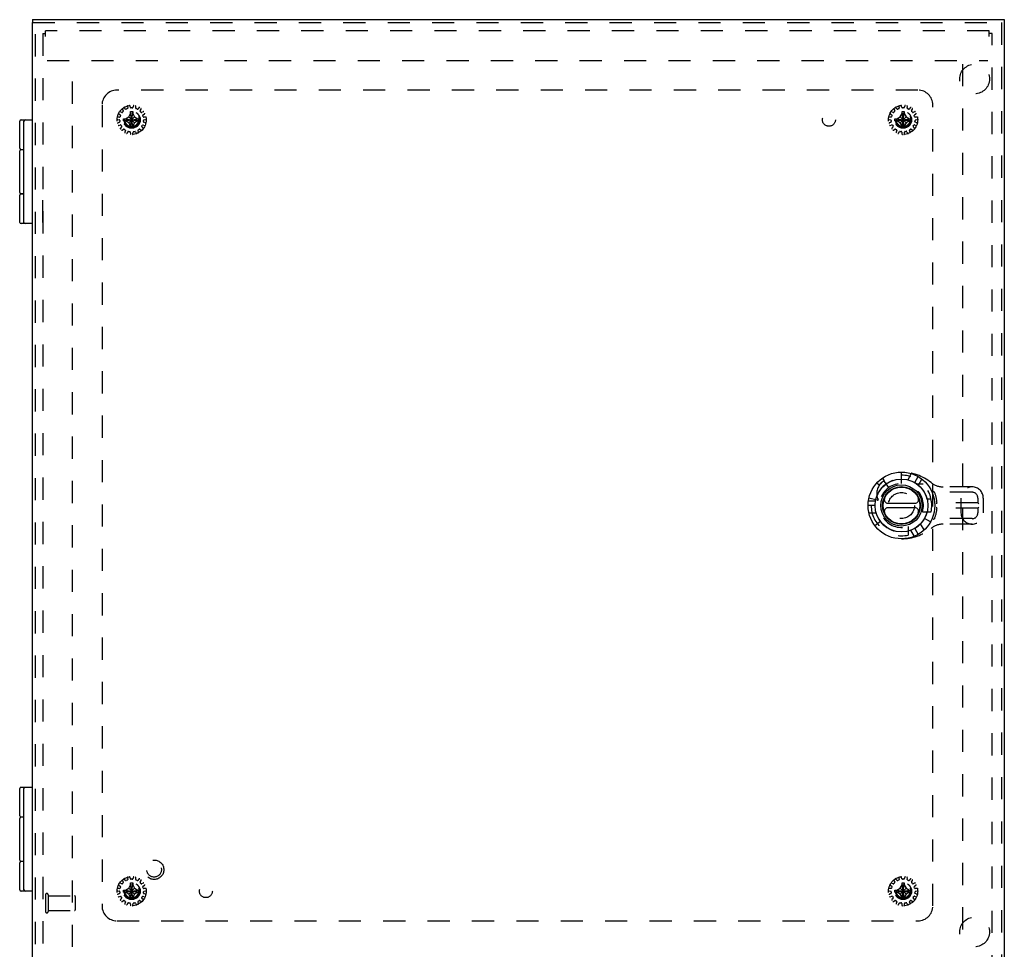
# Model space of a CAD drawing. Header units: inches. Extents: x 0 to 68, y 0 to 44.
# Tile 13 of 17: x 15.1 to 31.6, y 15.1 to 30.8. Entities that reach past the tile are written whole.
import ezdxf

# ---------------------------------------------------------------- set-up
doc = ezdxf.new("R2010")
doc.units = ezdxf.units.IN
doc.header["$LTSCALE"] = 3.74
doc.header["$MEASUREMENT"] = 0
doc.linetypes.add('HIDDEN', pattern=[0.2, 0.1, -0.1])
for name, color, linetype in [('DEFAULT_2', 8, 'HIDDEN'), ('DOOR_ASSEMBLY', 7, 'CONTINUOUS'), ('SUBPANEL', 7, 'CONTINUOUS')]:
    doc.layers.add(name, color=color, linetype=linetype)

msp = doc.modelspace()

# ---------------------------------------------------------------- linework, layer by layer
at = {"layer": 'DEFAULT_2', "color": 8, "linetype": 'HIDDEN'}
for p, q in [((15.441, 30.57), (15.441, 14.666)), ((15.441, 30.57), (15.489, 30.57)), ((15.489, 30.523), (15.489, 30.618)), ((31.393, 30.618), (15.489, 30.618)), ((31.393, 30.523), (31.393, 30.618)), ((31.441, 30.57), (31.393, 30.57)), ((31.441, 14.666), (31.441, 30.57)), ((15.514, 30.118), (31.368, 30.118)), ((15.941, 15.178), (15.941, 30.058)), ((30.941, 30.058), (30.941, 15.178)), ((16.725, 29.217), (16.749, 29.201)), ((16.773, 29.243), (16.747, 29.255)), ((16.784, 29.296), (16.799, 29.272)), ((16.798, 29.26), (16.785, 29.245)), ((16.839, 29.3), (16.82, 29.322)), ((16.868, 29.306), (16.85, 29.298)), ((16.87, 29.345), (16.874, 29.316)), ((16.891, 29.168), (16.923, 29.223)), ((16.922, 29.326), (16.914, 29.354)), ((16.923, 28.978), (16.959, 29.258)), ((16.923, 29.257), (16.923, 29.258)), ((16.959, 28.978), (16.923, 29.258)), ((16.923, 29.223), (16.923, 29.257)), ((16.923, 29.014), (16.959, 29.223)), ((16.959, 29.014), (16.923, 29.223)), ((16.951, 29.319), (16.931, 29.319)), ((16.959, 29.258), (16.959, 29.257)), ((16.959, 29.257), (16.959, 29.223)), ((16.959, 29.223), (16.991, 29.168)), ((16.969, 29.354), (16.961, 29.326)), ((17.008, 29.316), (17.012, 29.345)), ((17.032, 29.298), (17.014, 29.306)), ((17.062, 29.322), (17.044, 29.3)), ((17.083, 29.272), (17.098, 29.296)), ((17.097, 29.245), (17.084, 29.26)), ((17.135, 29.255), (17.109, 29.243)), ((17.133, 29.201), (17.157, 29.217)), ((29.725, 29.217), (29.749, 29.201)), ((29.773, 29.243), (29.747, 29.255)), ((29.784, 29.296), (29.799, 29.272)), ((29.798, 29.26), (29.785, 29.245)), ((29.839, 29.3), (29.82, 29.322)), ((29.868, 29.306), (29.85, 29.298)), ((29.87, 29.345), (29.874, 29.316)), ((29.891, 29.168), (29.923, 29.223)), ((29.922, 29.326), (29.914, 29.354)), ((29.923, 28.978), (29.959, 29.258)), ((29.923, 29.257), (29.923, 29.258)), ((29.959, 28.978), (29.923, 29.258)), ((29.923, 29.223), (29.923, 29.257)), ((29.923, 29.014), (29.959, 29.223)), ((29.959, 29.014), (29.923, 29.223)), ((29.951, 29.319), (29.931, 29.319)), ((29.959, 29.258), (29.959, 29.257)), ((29.959, 29.257), (29.959, 29.223)), ((29.959, 29.223), (29.991, 29.168)), ((29.969, 29.354), (29.961, 29.326)), ((30.008, 29.316), (30.012, 29.345)), ((30.032, 29.298), (30.014, 29.306)), ((30.062, 29.322), (30.044, 29.3)), ((30.083, 29.272), (30.098, 29.296)), ((30.097, 29.245), (30.084, 29.26)), ((30.135, 29.255), (30.109, 29.243)), ((30.133, 29.201), (30.157, 29.217)), ((16.704, 29.121), (16.732, 29.116)), ((16.737, 29.164), (16.708, 29.165)), ((16.736, 29.077), (16.709, 29.066)), ((16.74, 29.107), (16.742, 29.087)), ((16.753, 29.19), (16.747, 29.171)), ((16.801, 29.136), (17.081, 29.1)), ((16.801, 29.136), (16.802, 29.136)), ((16.801, 29.1), (17.081, 29.136)), ((16.802, 29.1), (16.801, 29.1)), ((16.802, 29.136), (16.837, 29.136)), ((16.837, 29.1), (16.802, 29.1)), ((16.837, 29.136), (16.891, 29.168)), ((16.837, 29.136), (17.046, 29.1)), ((16.837, 29.1), (17.046, 29.136)), ((16.891, 29.068), (16.837, 29.1)), ((16.891, 29.068), (16.991, 29.168)), ((16.991, 29.068), (16.891, 29.168)), ((16.923, 29.014), (16.891, 29.068)), ((16.991, 29.068), (16.959, 29.014)), ((16.991, 29.168), (17.046, 29.136)), ((17.046, 29.1), (16.991, 29.068)), ((17.046, 29.136), (17.08, 29.136)), ((17.08, 29.1), (17.046, 29.1)), ((17.08, 29.136), (17.081, 29.136)), ((17.081, 29.1), (17.08, 29.1)), ((17.135, 29.171), (17.129, 29.19)), ((17.14, 29.087), (17.142, 29.107)), ((17.174, 29.165), (17.145, 29.164)), ((17.173, 29.066), (17.146, 29.077)), ((17.15, 29.116), (17.179, 29.121)), ((29.704, 29.121), (29.732, 29.116)), ((29.737, 29.164), (29.708, 29.165)), ((29.736, 29.077), (29.709, 29.066)), ((29.74, 29.107), (29.742, 29.087)), ((29.753, 29.19), (29.747, 29.171)), ((29.801, 29.1), (30.081, 29.136)), ((29.801, 29.136), (29.802, 29.136)), ((29.801, 29.136), (30.081, 29.1)), ((29.802, 29.1), (29.801, 29.1)), ((29.802, 29.136), (29.837, 29.136)), ((29.837, 29.1), (29.802, 29.1)), ((29.837, 29.136), (29.891, 29.168)), ((29.837, 29.1), (30.046, 29.136)), ((29.837, 29.136), (30.046, 29.1)), ((29.891, 29.068), (29.837, 29.1)), ((29.891, 29.068), (29.991, 29.168)), ((29.991, 29.068), (29.891, 29.168)), ((29.923, 29.014), (29.891, 29.068)), ((29.991, 29.068), (29.959, 29.014)), ((29.991, 29.168), (30.046, 29.136)), ((30.046, 29.1), (29.991, 29.068)), ((30.046, 29.136), (30.08, 29.136)), ((30.08, 29.1), (30.046, 29.1)), ((30.08, 29.136), (30.081, 29.136)), ((30.081, 29.1), (30.08, 29.1)), ((30.135, 29.171), (30.129, 29.19)), ((30.14, 29.087), (30.142, 29.107)), ((30.174, 29.165), (30.145, 29.164)), ((30.173, 29.066), (30.146, 29.077)), ((30.15, 29.116), (30.179, 29.121)), ((16.723, 29.024), (16.751, 29.031)), ((16.771, 28.997), (16.751, 28.976)), ((16.762, 29.026), (16.772, 29.009)), ((16.78, 28.943), (16.803, 28.961)), ((16.815, 28.961), (16.831, 28.95)), ((16.835, 28.938), (16.825, 28.911)), ((16.865, 28.893), (16.879, 28.918)), ((16.89, 28.923), (16.909, 28.919)), ((16.917, 28.91), (16.919, 28.882)), ((16.923, 28.979), (16.923, 29.014)), ((16.923, 28.978), (16.923, 28.979)), ((16.959, 29.014), (16.959, 28.979)), ((16.959, 28.979), (16.959, 28.978)), ((16.963, 28.882), (16.965, 28.91)), ((16.973, 28.919), (16.993, 28.923)), ((17.004, 28.918), (17.017, 28.893)), ((17.057, 28.911), (17.048, 28.938)), ((17.051, 28.95), (17.067, 28.961)), ((17.079, 28.961), (17.102, 28.943)), ((17.11, 29.009), (17.12, 29.026)), ((17.132, 28.976), (17.112, 28.997)), ((17.131, 29.031), (17.159, 29.024)), ((29.723, 29.024), (29.751, 29.031)), ((29.771, 28.997), (29.751, 28.976)), ((29.762, 29.026), (29.772, 29.009)), ((29.78, 28.943), (29.803, 28.961)), ((29.815, 28.961), (29.831, 28.95)), ((29.835, 28.938), (29.825, 28.911)), ((29.865, 28.893), (29.879, 28.918)), ((29.89, 28.923), (29.909, 28.919)), ((29.917, 28.91), (29.919, 28.882)), ((29.923, 28.979), (29.923, 29.014)), ((29.923, 28.978), (29.923, 28.979)), ((29.959, 29.014), (29.959, 28.979)), ((29.959, 28.979), (29.959, 28.978)), ((29.963, 28.882), (29.965, 28.91)), ((29.973, 28.919), (29.993, 28.923)), ((30.004, 28.918), (30.017, 28.893)), ((30.057, 28.911), (30.048, 28.938)), ((30.051, 28.95), (30.067, 28.961)), ((30.079, 28.961), (30.102, 28.943)), ((30.11, 29.009), (30.12, 29.026)), ((30.132, 28.976), (30.112, 28.997)), ((30.131, 29.031), (30.159, 29.024)), ((16.784, 16.296), (16.799, 16.272)), ((16.839, 16.3), (16.82, 16.322)), ((16.868, 16.306), (16.85, 16.298)), ((16.87, 16.345), (16.874, 16.316)), ((16.922, 16.326), (16.914, 16.354)), ((16.951, 16.319), (16.931, 16.319)), ((16.969, 16.354), (16.961, 16.326)), ((17.008, 16.316), (17.012, 16.345)), ((17.032, 16.298), (17.014, 16.306)), ((17.062, 16.322), (17.044, 16.3)), ((17.083, 16.272), (17.098, 16.296)), ((29.784, 16.296), (29.799, 16.272)), ((29.839, 16.3), (29.82, 16.322)), ((29.868, 16.306), (29.85, 16.298)), ((29.87, 16.345), (29.874, 16.316)), ((29.922, 16.326), (29.914, 16.354)), ((29.951, 16.319), (29.931, 16.319)), ((29.969, 16.354), (29.961, 16.326)), ((30.008, 16.316), (30.012, 16.345)), ((30.032, 16.298), (30.014, 16.306)), ((30.062, 16.322), (30.044, 16.3)), ((30.083, 16.272), (30.098, 16.296)), ((16.704, 16.121), (16.732, 16.116)), ((16.737, 16.164), (16.708, 16.165)), ((16.725, 16.217), (16.749, 16.201)), ((16.74, 16.107), (16.742, 16.087)), ((16.773, 16.243), (16.747, 16.255)), ((16.753, 16.19), (16.747, 16.171)), ((16.798, 16.26), (16.785, 16.245)), ((16.801, 16.136), (17.081, 16.1)), ((16.801, 16.136), (16.802, 16.136)), ((16.801, 16.1), (17.081, 16.136)), ((16.802, 16.1), (16.801, 16.1)), ((16.802, 16.136), (16.837, 16.136)), ((16.837, 16.1), (16.802, 16.1)), ((16.837, 16.136), (16.891, 16.168)), ((16.837, 16.136), (17.046, 16.1)), ((16.837, 16.1), (17.046, 16.136)), ((16.891, 16.068), (16.837, 16.1)), ((16.891, 16.168), (16.923, 16.223)), ((16.991, 16.068), (16.891, 16.168)), ((16.891, 16.068), (16.991, 16.168)), ((16.959, 15.978), (16.923, 16.258)), ((16.923, 16.257), (16.923, 16.258)), ((16.923, 15.978), (16.959, 16.258)), ((16.923, 16.223), (16.923, 16.257)), ((16.959, 16.014), (16.923, 16.223)), ((16.923, 16.014), (16.959, 16.223)), ((16.959, 16.258), (16.959, 16.257)), ((16.959, 16.257), (16.959, 16.223)), ((16.959, 16.223), (16.991, 16.168)), ((16.991, 16.168), (17.046, 16.136)), ((17.046, 16.1), (16.991, 16.068)), ((17.046, 16.136), (17.08, 16.136)), ((17.08, 16.1), (17.046, 16.1)), ((17.08, 16.136), (17.081, 16.136)), ((17.081, 16.1), (17.08, 16.1)), ((17.097, 16.245), (17.084, 16.26)), ((17.135, 16.255), (17.109, 16.243)), ((17.135, 16.171), (17.129, 16.19)), ((17.133, 16.201), (17.157, 16.217)), ((17.14, 16.087), (17.142, 16.107)), ((17.174, 16.165), (17.145, 16.164)), ((17.15, 16.116), (17.179, 16.121)), ((29.704, 16.121), (29.732, 16.116)), ((29.737, 16.164), (29.708, 16.165)), ((29.725, 16.217), (29.749, 16.201)), ((29.74, 16.107), (29.742, 16.087)), ((29.773, 16.243), (29.747, 16.255)), ((29.753, 16.19), (29.747, 16.171)), ((29.798, 16.26), (29.785, 16.245)), ((29.801, 16.1), (30.081, 16.136)), ((29.801, 16.136), (29.802, 16.136)), ((29.801, 16.136), (30.081, 16.1)), ((29.802, 16.1), (29.801, 16.1)), ((29.802, 16.136), (29.837, 16.136)), ((29.837, 16.1), (29.802, 16.1)), ((29.837, 16.136), (29.891, 16.168)), ((29.837, 16.1), (30.046, 16.136)), ((29.837, 16.136), (30.046, 16.1)), ((29.891, 16.068), (29.837, 16.1)), ((29.891, 16.168), (29.923, 16.223)), ((29.891, 16.168), (29.991, 16.068)), ((29.891, 16.068), (29.991, 16.168)), ((29.959, 15.978), (29.923, 16.258)), ((29.923, 16.257), (29.923, 16.258)), ((29.923, 15.978), (29.959, 16.258)), ((29.923, 16.223), (29.923, 16.257)), ((29.959, 16.014), (29.923, 16.223)), ((29.923, 16.014), (29.959, 16.223)), ((29.959, 16.258), (29.959, 16.257)), ((29.959, 16.257), (29.959, 16.223)), ((29.959, 16.223), (29.991, 16.168)), ((29.991, 16.168), (30.046, 16.136)), ((30.046, 16.1), (29.991, 16.068)), ((30.046, 16.136), (30.08, 16.136)), ((30.08, 16.1), (30.046, 16.1)), ((30.08, 16.136), (30.081, 16.136)), ((30.081, 16.1), (30.08, 16.1)), ((30.097, 16.245), (30.084, 16.26)), ((30.135, 16.255), (30.109, 16.243)), ((30.135, 16.171), (30.129, 16.19)), ((30.133, 16.201), (30.157, 16.217)), ((30.14, 16.087), (30.142, 16.107)), ((30.174, 16.165), (30.145, 16.164)), ((30.15, 16.116), (30.179, 16.121)), ((15.489, 16.058), (15.489, 15.774)), ((15.532, 16.058), (15.532, 15.774)), ((15.532, 16.04), (15.979, 16.04)), ((15.989, 16.03), (15.989, 15.802)), ((16.736, 16.077), (16.709, 16.066)), ((16.723, 16.024), (16.751, 16.031)), ((16.771, 15.997), (16.751, 15.976)), ((16.762, 16.026), (16.772, 16.009)), ((16.78, 15.943), (16.803, 15.961)), ((16.815, 15.961), (16.831, 15.95)), ((16.835, 15.938), (16.825, 15.911)), ((16.923, 16.014), (16.891, 16.068)), ((16.923, 15.979), (16.923, 16.014)), ((16.923, 15.978), (16.923, 15.979)), ((16.991, 16.068), (16.959, 16.014)), ((16.959, 16.014), (16.959, 15.979)), ((16.959, 15.979), (16.959, 15.978)), ((17.057, 15.911), (17.048, 15.938)), ((17.051, 15.95), (17.067, 15.961)), ((17.079, 15.961), (17.102, 15.943)), ((17.11, 16.009), (17.12, 16.026)), ((17.132, 15.976), (17.112, 15.997)), ((17.131, 16.031), (17.159, 16.024)), ((17.173, 16.066), (17.146, 16.077)), ((29.736, 16.077), (29.709, 16.066)), ((29.723, 16.024), (29.751, 16.031)), ((29.771, 15.997), (29.751, 15.976)), ((29.762, 16.026), (29.772, 16.009)), ((29.78, 15.943), (29.803, 15.961)), ((29.815, 15.961), (29.831, 15.95)), ((29.835, 15.938), (29.825, 15.911)), ((29.923, 16.014), (29.891, 16.068)), ((29.923, 15.979), (29.923, 16.014)), ((29.923, 15.978), (29.923, 15.979)), ((29.991, 16.068), (29.959, 16.014)), ((29.959, 16.014), (29.959, 15.979)), ((29.959, 15.979), (29.959, 15.978)), ((30.057, 15.911), (30.048, 15.938)), ((30.051, 15.95), (30.067, 15.961)), ((30.079, 15.961), (30.102, 15.943)), ((30.11, 16.009), (30.12, 16.026)), ((30.132, 15.976), (30.112, 15.997)), ((30.131, 16.031), (30.159, 16.024)), ((30.173, 16.066), (30.146, 16.077)), ((15.532, 15.792), (15.979, 15.792)), ((16.865, 15.893), (16.879, 15.918)), ((16.89, 15.923), (16.909, 15.919)), ((16.917, 15.91), (16.919, 15.882)), ((16.963, 15.882), (16.965, 15.91)), ((16.973, 15.919), (16.993, 15.923)), ((17.004, 15.918), (17.017, 15.893)), ((29.865, 15.893), (29.879, 15.918)), ((29.89, 15.923), (29.909, 15.919)), ((29.917, 15.91), (29.919, 15.882)), ((29.963, 15.882), (29.965, 15.91)), ((29.973, 15.919), (29.993, 15.923)), ((30.004, 15.918), (30.017, 15.893))]:
    msp.add_line(p, q, dxfattribs=at)
for points in [[(16.923, 29.258), (16.929, 29.258), (16.935, 29.258), (16.941, 29.259), (16.947, 29.258), (16.953, 29.258), (16.959, 29.258)], [(29.923, 29.258), (29.929, 29.258), (29.935, 29.258), (29.941, 29.259), (29.947, 29.258), (29.953, 29.258), (29.959, 29.258)], [(16.801, 29.118), (16.801, 29.121), (16.801, 29.124), (16.801, 29.127), (16.801, 29.13), (16.801, 29.133), (16.801, 29.136)], [(16.801, 29.1), (16.801, 29.103), (16.801, 29.106), (16.801, 29.109), (16.801, 29.112), (16.801, 29.115), (16.801, 29.118)], [(17.081, 29.136), (17.081, 29.133), (17.081, 29.13), (17.082, 29.127), (17.082, 29.124), (17.082, 29.121), (17.082, 29.118)], [(17.082, 29.118), (17.082, 29.115), (17.082, 29.112), (17.082, 29.109), (17.081, 29.106), (17.081, 29.103), (17.081, 29.1)], [(29.801, 29.118), (29.801, 29.121), (29.801, 29.124), (29.801, 29.127), (29.801, 29.13), (29.801, 29.133), (29.801, 29.136)], [(29.801, 29.1), (29.801, 29.103), (29.801, 29.106), (29.801, 29.109), (29.801, 29.112), (29.801, 29.115), (29.801, 29.118)], [(30.081, 29.136), (30.081, 29.133), (30.081, 29.13), (30.082, 29.127), (30.082, 29.124), (30.082, 29.121), (30.082, 29.118)], [(30.082, 29.118), (30.082, 29.115), (30.082, 29.112), (30.082, 29.109), (30.081, 29.106), (30.081, 29.103), (30.081, 29.1)], [(16.959, 28.978), (16.953, 28.978), (16.947, 28.978), (16.941, 28.978), (16.935, 28.978), (16.929, 28.978), (16.923, 28.978)], [(29.959, 28.978), (29.953, 28.978), (29.947, 28.978), (29.941, 28.978), (29.935, 28.978), (29.929, 28.978), (29.923, 28.978)], [(16.801, 16.118), (16.801, 16.121), (16.801, 16.124), (16.801, 16.127), (16.801, 16.13), (16.801, 16.133), (16.801, 16.136)], [(16.801, 16.1), (16.801, 16.103), (16.801, 16.106), (16.801, 16.109), (16.801, 16.112), (16.801, 16.115), (16.801, 16.118)], [(16.923, 16.258), (16.929, 16.258), (16.935, 16.258), (16.941, 16.259), (16.947, 16.258), (16.953, 16.258), (16.959, 16.258)], [(17.081, 16.136), (17.081, 16.133), (17.081, 16.13), (17.082, 16.127), (17.082, 16.124), (17.082, 16.121), (17.082, 16.118)], [(17.082, 16.118), (17.082, 16.115), (17.082, 16.112), (17.082, 16.109), (17.081, 16.106), (17.081, 16.103), (17.081, 16.1)], [(29.801, 16.118), (29.801, 16.121), (29.801, 16.124), (29.801, 16.127), (29.801, 16.13), (29.801, 16.133), (29.801, 16.136)], [(29.801, 16.1), (29.801, 16.103), (29.801, 16.106), (29.801, 16.109), (29.801, 16.112), (29.801, 16.115), (29.801, 16.118)], [(29.923, 16.258), (29.929, 16.258), (29.935, 16.258), (29.941, 16.259), (29.947, 16.258), (29.953, 16.258), (29.959, 16.258)], [(30.081, 16.136), (30.081, 16.133), (30.081, 16.13), (30.082, 16.127), (30.082, 16.124), (30.082, 16.121), (30.082, 16.118)], [(30.082, 16.118), (30.082, 16.115), (30.082, 16.112), (30.082, 16.109), (30.081, 16.106), (30.081, 16.103), (30.081, 16.1)], [(16.959, 15.978), (16.953, 15.978), (16.947, 15.978), (16.941, 15.978), (16.935, 15.978), (16.929, 15.978), (16.923, 15.978)], [(29.959, 15.978), (29.953, 15.978), (29.947, 15.978), (29.941, 15.978), (29.935, 15.978), (29.929, 15.978), (29.923, 15.978)]]:
    msp.add_lwpolyline(points, dxfattribs=at)
for centre, radius in [((16.941, 29.118), 0.246), ((16.941, 29.118), 0.143), ((16.941, 29.118), 0.128), ((16.941, 29.118), 0.124), ((16.941, 29.118), 0.114), ((29.941, 29.118), 0.246), ((29.941, 29.118), 0.143), ((29.941, 29.118), 0.128), ((29.941, 29.118), 0.124), ((29.941, 29.118), 0.114), ((16.941, 16.118), 0.246), ((29.941, 16.118), 0.246), ((16.941, 16.118), 0.143), ((16.941, 16.118), 0.128), ((16.941, 16.118), 0.124), ((16.941, 16.118), 0.114), ((29.941, 16.118), 0.143), ((29.941, 16.118), 0.128), ((29.941, 16.118), 0.124), ((29.941, 16.118), 0.114)]:
    msp.add_circle(centre, radius, dxfattribs=at)
for centre, radius, start, end in [((16.731, 29.225), 0.01, 152.9326, 235.8493), ((16.743, 29.246), 0.01, 64.1507, 147.0674), ((16.778, 29.252), 0.01, 244.1507, 318), ((16.793, 29.302), 0.01, 128.9326, 211.8493), ((16.791, 29.267), 0.01, 318, 31.8493), ((16.812, 29.316), 0.01, 40.1507, 123.0674), ((16.846, 29.307), 0.01, 220.1507, 294), ((16.864, 29.315), 0.01, 294, 7.8493), ((16.88, 29.346), 0.01, 104.9326, 187.8493), ((16.904, 29.351), 0.01, 16.1507, 99.0674), ((16.931, 29.329), 0.01, 196.1507, 270), ((16.951, 29.329), 0.01, 270, 343.8493), ((16.978, 29.351), 0.01, 80.9326, 163.8493), ((17.002, 29.346), 0.01, 352.1507, 75.0674), ((17.018, 29.315), 0.01, 172.1507, 246), ((17.036, 29.307), 0.01, 246, 319.8493), ((17.07, 29.316), 0.01, 56.9326, 139.8493), ((17.091, 29.267), 0.01, 148.1507, 222), ((17.089, 29.302), 0.01, 328.1507, 51.0674), ((17.105, 29.252), 0.01, 222, 295.8493), ((17.139, 29.246), 0.01, 32.9326, 115.8493), ((17.151, 29.225), 0.01, 304.1507, 27.0674), ((29.731, 29.225), 0.01, 152.9326, 235.8493), ((29.743, 29.246), 0.01, 64.1507, 147.0674), ((29.778, 29.252), 0.01, 244.1507, 318), ((29.793, 29.302), 0.01, 128.9326, 211.8493), ((29.791, 29.267), 0.01, 318, 31.8493), ((29.812, 29.316), 0.01, 40.1507, 123.0674), ((29.846, 29.307), 0.01, 220.1507, 294), ((29.864, 29.315), 0.01, 294, 7.8493), ((29.88, 29.346), 0.01, 104.9326, 187.8493), ((29.904, 29.351), 0.01, 16.1507, 99.0674), ((29.931, 29.329), 0.01, 196.1507, 270), ((29.951, 29.329), 0.01, 270, 343.8493), ((29.978, 29.351), 0.01, 80.9326, 163.8493), ((30.002, 29.346), 0.01, 352.1507, 75.0674), ((30.018, 29.315), 0.01, 172.1507, 246), ((30.036, 29.307), 0.01, 246, 319.8493), ((30.07, 29.316), 0.01, 56.9326, 139.8493), ((30.091, 29.267), 0.01, 148.1507, 222), ((30.089, 29.302), 0.01, 328.1507, 51.0674), ((30.105, 29.252), 0.01, 222, 295.8493), ((30.139, 29.246), 0.01, 32.9326, 115.8493), ((30.151, 29.225), 0.01, 304.1507, 27.0674), ((16.705, 29.131), 0.01, 176.9326, 259.8493), ((16.708, 29.155), 0.01, 88.1507, 171.0674), ((16.713, 29.057), 0.01, 112.1507, 195.0674), ((16.73, 29.106), 0.01, 6, 79.8493), ((16.732, 29.086), 0.01, 292.1507, 6), ((16.737, 29.174), 0.01, 268.1507, 342), ((16.744, 29.193), 0.01, 342, 55.8493), ((17.139, 29.193), 0.01, 124.1507, 198), ((17.145, 29.174), 0.01, 198, 271.8493), ((17.15, 29.086), 0.01, 174, 247.8493), ((17.152, 29.106), 0.01, 100.1507, 174), ((17.169, 29.057), 0.01, 344.9326, 67.8493), ((17.174, 29.155), 0.01, 8.9326, 91.8493), ((17.177, 29.131), 0.01, 280.1507, 3.0674), ((29.705, 29.131), 0.01, 176.9326, 259.8493), ((29.708, 29.155), 0.01, 88.1507, 171.0674), ((29.713, 29.057), 0.01, 112.1507, 195.0674), ((29.73, 29.106), 0.01, 6, 79.8493), ((29.732, 29.086), 0.01, 292.1507, 6), ((29.737, 29.174), 0.01, 268.1507, 342), ((29.744, 29.193), 0.01, 342, 55.8493), ((30.139, 29.193), 0.01, 124.1507, 198), ((30.145, 29.174), 0.01, 198, 271.8493), ((30.15, 29.086), 0.01, 174, 247.8493), ((30.152, 29.106), 0.01, 100.1507, 174), ((30.169, 29.057), 0.01, 344.9326, 67.8493), ((30.174, 29.155), 0.01, 8.9326, 91.8493), ((30.177, 29.131), 0.01, 280.1507, 3.0674), ((16.721, 29.034), 0.01, 200.9326, 283.8493), ((16.758, 28.969), 0.01, 136.1507, 219.0674), ((16.753, 29.021), 0.01, 30, 103.8493), ((16.774, 28.951), 0.01, 224.9326, 307.8493), ((16.763, 29.004), 0.01, 316.1507, 30), ((16.809, 28.953), 0.01, 54, 127.8493), ((16.834, 28.908), 0.01, 160.1507, 243.0674), ((16.825, 28.941), 0.01, 340.1507, 54), ((16.856, 28.898), 0.01, 248.9326, 331.8493), ((16.887, 28.914), 0.01, 78, 151.8493), ((16.907, 28.91), 0.01, 4.1507, 78), ((16.929, 28.882), 0.01, 184.1507, 267.0674), ((16.953, 28.882), 0.01, 272.9326, 355.8493), ((16.975, 28.91), 0.01, 102, 175.8493), ((16.995, 28.914), 0.01, 28.1507, 102), ((17.026, 28.898), 0.01, 208.1507, 291.0674), ((17.057, 28.941), 0.01, 126, 199.8493), ((17.048, 28.908), 0.01, 296.9326, 19.8493), ((17.073, 28.953), 0.01, 52.1507, 126), ((17.108, 28.951), 0.01, 232.1507, 315.0674), ((17.119, 29.004), 0.01, 150, 223.8493), ((17.129, 29.021), 0.01, 76.1507, 150), ((17.124, 28.969), 0.01, 320.9326, 43.8493), ((17.162, 29.034), 0.01, 256.1507, 339.0674), ((29.721, 29.034), 0.01, 200.9326, 283.8493), ((29.758, 28.969), 0.01, 136.1507, 219.0674), ((29.753, 29.021), 0.01, 30, 103.8493), ((29.774, 28.951), 0.01, 224.9326, 307.8493), ((29.763, 29.004), 0.01, 316.1507, 30), ((29.809, 28.953), 0.01, 54, 127.8493), ((29.834, 28.908), 0.01, 160.1507, 243.0674), ((29.825, 28.941), 0.01, 340.1507, 54), ((29.856, 28.898), 0.01, 248.9326, 331.8493), ((29.887, 28.914), 0.01, 78, 151.8493), ((29.907, 28.91), 0.01, 4.1507, 78), ((29.929, 28.882), 0.01, 184.1507, 267.0674), ((29.953, 28.882), 0.01, 272.9326, 355.8493), ((29.975, 28.91), 0.01, 102, 175.8493), ((29.995, 28.914), 0.01, 28.1507, 102), ((30.026, 28.898), 0.01, 208.1507, 291.0674), ((30.057, 28.941), 0.01, 126, 199.8493), ((30.048, 28.908), 0.01, 296.9326, 19.8493), ((30.073, 28.953), 0.01, 52.1507, 126), ((30.108, 28.951), 0.01, 232.1507, 315.0674), ((30.119, 29.004), 0.01, 150, 223.8493), ((30.129, 29.021), 0.01, 76.1507, 150), ((30.124, 28.969), 0.01, 320.9326, 43.8493), ((30.162, 29.034), 0.01, 256.1507, 339.0674), ((16.793, 16.302), 0.01, 128.9326, 211.8493), ((16.791, 16.267), 0.01, 318, 31.8493), ((16.812, 16.316), 0.01, 40.1507, 123.0674), ((16.846, 16.307), 0.01, 220.1507, 294), ((16.864, 16.315), 0.01, 294, 7.8493), ((16.88, 16.346), 0.01, 104.9326, 187.8493), ((16.904, 16.351), 0.01, 16.1507, 99.0674), ((16.931, 16.329), 0.01, 196.1507, 270), ((16.951, 16.329), 0.01, 270, 343.8493), ((16.978, 16.351), 0.01, 80.9326, 163.8493), ((17.002, 16.346), 0.01, 352.1507, 75.0674), ((17.018, 16.315), 0.01, 172.1507, 246), ((17.036, 16.307), 0.01, 246, 319.8493), ((17.07, 16.316), 0.01, 56.9326, 139.8493), ((17.091, 16.267), 0.01, 148.1507, 222), ((17.089, 16.302), 0.01, 328.1507, 51.0674), ((29.793, 16.302), 0.01, 128.9326, 211.8493), ((29.791, 16.267), 0.01, 318, 31.8493), ((29.812, 16.316), 0.01, 40.1507, 123.0674), ((29.846, 16.307), 0.01, 220.1507, 294), ((29.864, 16.315), 0.01, 294, 7.8493), ((29.88, 16.346), 0.01, 104.9326, 187.8493), ((29.904, 16.351), 0.01, 16.1507, 99.0674), ((29.931, 16.329), 0.01, 196.1507, 270), ((29.951, 16.329), 0.01, 270, 343.8493), ((29.978, 16.351), 0.01, 80.9326, 163.8493), ((30.002, 16.346), 0.01, 352.1507, 75.0674), ((30.018, 16.315), 0.01, 172.1507, 246), ((30.036, 16.307), 0.01, 246, 319.8493), ((30.07, 16.316), 0.01, 56.9326, 139.8493), ((30.091, 16.267), 0.01, 148.1507, 222), ((30.089, 16.302), 0.01, 328.1507, 51.0674), ((16.705, 16.131), 0.01, 176.9326, 259.8493), ((16.708, 16.155), 0.01, 88.1507, 171.0674), ((16.731, 16.225), 0.01, 152.9326, 235.8493), ((16.73, 16.106), 0.01, 6, 79.8493), ((16.743, 16.246), 0.01, 64.1507, 147.0674), ((16.737, 16.174), 0.01, 268.1507, 342), ((16.744, 16.193), 0.01, 342, 55.8493), ((16.778, 16.252), 0.01, 244.1507, 318), ((17.105, 16.252), 0.01, 222, 295.8493), ((17.139, 16.193), 0.01, 124.1507, 198), ((17.139, 16.246), 0.01, 32.9326, 115.8493), ((17.145, 16.174), 0.01, 198, 271.8493), ((17.152, 16.106), 0.01, 100.1507, 174), ((17.151, 16.225), 0.01, 304.1507, 27.0674), ((17.174, 16.155), 0.01, 8.9326, 91.8493), ((17.177, 16.131), 0.01, 280.1507, 3.0674), ((29.705, 16.131), 0.01, 176.9326, 259.8493), ((29.708, 16.155), 0.01, 88.1507, 171.0674), ((29.731, 16.225), 0.01, 152.9326, 235.8493), ((29.73, 16.106), 0.01, 6, 79.8493), ((29.743, 16.246), 0.01, 64.1507, 147.0674), ((29.737, 16.174), 0.01, 268.1507, 342), ((29.744, 16.193), 0.01, 342, 55.8493), ((29.778, 16.252), 0.01, 244.1507, 318), ((30.105, 16.252), 0.01, 222, 295.8493), ((30.139, 16.193), 0.01, 124.1507, 198), ((30.139, 16.246), 0.01, 32.9326, 115.8493), ((30.145, 16.174), 0.01, 198, 271.8493), ((30.152, 16.106), 0.01, 100.1507, 174), ((30.151, 16.225), 0.01, 304.1507, 27.0674), ((30.174, 16.155), 0.01, 8.9326, 91.8493), ((30.177, 16.131), 0.01, 280.1507, 3.0674), ((15.511, 16.058), 0.0215, 0, 180), ((15.979, 16.03), 0.01, 0, 90), ((16.713, 16.057), 0.01, 112.1507, 195.0674), ((16.721, 16.034), 0.01, 200.9326, 283.8493), ((16.732, 16.086), 0.01, 292.1507, 6), ((16.758, 15.969), 0.01, 136.1507, 219.0674), ((16.753, 16.021), 0.01, 30, 103.8493), ((16.774, 15.951), 0.01, 224.9326, 307.8493), ((16.763, 16.004), 0.01, 316.1507, 30), ((16.809, 15.953), 0.01, 54, 127.8493), ((16.825, 15.941), 0.01, 340.1507, 54), ((17.057, 15.941), 0.01, 126, 199.8493), ((17.073, 15.953), 0.01, 52.1507, 126), ((17.108, 15.951), 0.01, 232.1507, 315.0674), ((17.119, 16.004), 0.01, 150, 223.8493), ((17.129, 16.021), 0.01, 76.1507, 150), ((17.124, 15.969), 0.01, 320.9326, 43.8493), ((17.15, 16.086), 0.01, 174, 247.8493), ((17.162, 16.034), 0.01, 256.1507, 339.0674), ((17.169, 16.057), 0.01, 344.9326, 67.8493), ((29.713, 16.057), 0.01, 112.1507, 195.0674), ((29.721, 16.034), 0.01, 200.9326, 283.8493), ((29.732, 16.086), 0.01, 292.1507, 6), ((29.758, 15.969), 0.01, 136.1507, 219.0674), ((29.753, 16.021), 0.01, 30, 103.8493), ((29.774, 15.951), 0.01, 224.9326, 307.8493), ((29.763, 16.004), 0.01, 316.1507, 30), ((29.809, 15.953), 0.01, 54, 127.8493), ((29.825, 15.941), 0.01, 340.1507, 54), ((30.057, 15.941), 0.01, 126, 199.8493), ((30.073, 15.953), 0.01, 52.1507, 126), ((30.108, 15.951), 0.01, 232.1507, 315.0674), ((30.119, 16.004), 0.01, 150, 223.8493), ((30.129, 16.021), 0.01, 76.1507, 150), ((30.124, 15.969), 0.01, 320.9326, 43.8493), ((30.15, 16.086), 0.01, 174, 247.8493), ((30.162, 16.034), 0.01, 256.1507, 339.0674), ((30.169, 16.057), 0.01, 344.9326, 67.8493), ((15.511, 15.774), 0.0215, 180, 360), ((15.979, 15.802), 0.01, 270, 360), ((16.834, 15.908), 0.01, 160.1507, 243.0674), ((16.856, 15.898), 0.01, 248.9326, 331.8493), ((16.887, 15.914), 0.01, 78, 151.8493), ((16.907, 15.91), 0.01, 4.1507, 78), ((16.929, 15.882), 0.01, 184.1507, 267.0674), ((16.953, 15.882), 0.01, 272.9326, 355.8493), ((16.975, 15.91), 0.01, 102, 175.8493), ((16.995, 15.914), 0.01, 28.1507, 102), ((17.026, 15.898), 0.01, 208.1507, 291.0674), ((17.048, 15.908), 0.01, 296.9326, 19.8493), ((29.834, 15.908), 0.01, 160.1507, 243.0674), ((29.856, 15.898), 0.01, 248.9326, 331.8493), ((29.887, 15.914), 0.01, 78, 151.8493), ((29.907, 15.91), 0.01, 4.1507, 78), ((29.929, 15.882), 0.01, 184.1507, 267.0674), ((29.953, 15.882), 0.01, 272.9326, 355.8493), ((29.975, 15.91), 0.01, 102, 175.8493), ((29.995, 15.914), 0.01, 28.1507, 102), ((30.026, 15.898), 0.01, 208.1507, 291.0674), ((30.048, 15.908), 0.01, 296.9326, 19.8493)]:
    msp.add_arc(centre, radius, start, end, dxfattribs=at)
at = {"layer": 'DOOR_ASSEMBLY', "color": 7, "linetype": 'Continuous'}
for p, q in [((15.271, 30.806), (15.271, 30.758)), ((31.646, 30.806), (31.646, 30.758)), ((15.058, 28.638), (15.058, 29.098)), ((15.078, 29.118), (15.271, 29.118)), ((15.126, 27.388), (15.126, 29.098)), ((15.054, 27.893), (15.054, 28.593)), ((15.126, 28.613), (15.074, 28.613)), ((15.078, 28.618), (15.126, 28.618)), ((15.058, 27.388), (15.058, 27.848)), ((15.074, 27.873), (15.126, 27.873)), ((15.126, 27.868), (15.078, 27.868)), ((15.271, 27.368), (15.078, 27.368)), ((29.684, 22.658), (30.142, 22.658)), ((30.142, 22.578), (29.684, 22.578)), ((15.058, 17.388), (15.058, 17.848)), ((15.078, 17.868), (15.271, 17.868)), ((15.126, 16.138), (15.126, 17.848)), ((15.054, 16.643), (15.054, 17.343)), ((15.126, 17.363), (15.074, 17.363)), ((15.078, 17.368), (15.126, 17.368)), ((15.058, 16.138), (15.058, 16.598)), ((15.074, 16.623), (15.126, 16.623)), ((15.126, 16.618), (15.078, 16.618)), ((15.271, 16.118), (15.078, 16.118))]:
    msp.add_line(p, q, dxfattribs=at)
at = {"layer": 'DOOR_ASSEMBLY', "color": 3, "linetype": 'Continuous'}
for p, q in [((15.271, 30.806), (31.646, 30.806)), ((15.271, 14.479), (15.271, 30.758)), ((31.646, 30.758), (31.646, 14.479))]:
    msp.add_line(p, q, dxfattribs=at)
at = {"layer": 'DOOR_ASSEMBLY', "color": 8, "linetype": 'HIDDEN'}
for p, q in [((15.271, 30.758), (31.646, 30.758)), ((15.319, 14.479), (15.319, 30.758)), ((31.598, 30.758), (31.598, 14.479)), ((15.441, 27.388), (15.441, 28.013)), ((29.59, 23.079), (29.62, 23.037)), ((29.908, 23.18), (29.908, 23.063)), ((29.913, 22.988), (29.913, 23.181)), ((30.079, 23.155), (30.019, 23.051)), ((30.136, 23.004), (30.194, 23.105)), ((29.535, 22.962), (29.497, 22.996)), ((29.62, 23.037), (29.616, 23.033)), ((29.701, 22.921), (29.629, 23.023)), ((30.278, 22.976), (30.179, 22.976)), ((30.198, 22.961), (30.257, 23.063)), ((31.104, 22.931), (30.618, 22.931)), ((29.506, 22.705), (29.365, 22.743)), ((30.453, 22.852), (30.448, 22.856)), ((30.458, 22.849), (30.453, 22.852)), ((30.464, 22.845), (30.458, 22.849)), ((30.468, 22.842), (30.464, 22.845)), ((30.469, 22.842), (30.468, 22.842)), ((30.469, 22.842), (30.469, 22.842)), ((30.47, 22.841), (30.469, 22.842)), ((30.47, 22.841), (30.47, 22.841)), ((30.47, 22.841), (30.47, 22.841)), ((30.47, 22.841), (30.47, 22.841)), ((31.104, 22.841), (30.471, 22.841)), ((30.471, 22.841), (30.471, 22.841)), ((30.471, 22.841), (30.471, 22.841)), ((30.916, 22.743), (30.916, 22.493)), ((31.201, 22.743), (31.201, 22.663)), ((31.291, 22.743), (31.291, 22.493)), ((29.468, 22.618), (29.351, 22.618)), ((29.474, 22.693), (29.356, 22.693)), ((30.413, 22.726), (30.345, 22.726)), ((30.499, 22.649), (30.498, 22.648)), ((30.503, 22.583), (30.498, 22.588)), ((30.503, 22.652), (30.499, 22.649)), ((30.506, 22.656), (30.503, 22.652)), ((30.509, 22.577), (30.503, 22.583)), ((30.509, 22.659), (30.506, 22.656)), ((30.512, 22.663), (30.509, 22.659)), ((30.509, 22.577), (30.509, 22.577)), ((30.51, 22.576), (30.509, 22.577)), ((30.51, 22.575), (30.51, 22.576)), ((30.511, 22.575), (30.51, 22.575)), ((30.511, 22.574), (30.511, 22.575)), ((30.511, 22.574), (30.511, 22.574)), ((30.511, 22.574), (30.511, 22.574)), ((31.201, 22.663), (30.512, 22.663)), ((30.512, 22.663), (30.512, 22.663)), ((31.201, 22.573), (30.512, 22.573)), ((30.512, 22.573), (30.512, 22.573)), ((31.201, 22.663), (31.216, 22.648)), ((31.201, 22.573), (31.216, 22.588)), ((31.201, 22.573), (31.201, 22.493)), ((29.365, 22.493), (29.486, 22.493)), ((30.267, 22.511), (30.413, 22.511)), ((29.463, 22.28), (29.557, 22.351)), ((30.024, 22.265), (30.024, 22.119)), ((30.296, 22.206), (30.235, 22.31)), ((30.403, 22.341), (30.301, 22.399)), ((30.455, 22.385), (30.451, 22.383)), ((30.458, 22.388), (30.455, 22.385)), ((30.462, 22.39), (30.458, 22.388)), ((30.466, 22.393), (30.462, 22.39)), ((30.469, 22.395), (30.466, 22.393)), ((31.104, 22.396), (30.47, 22.396)), ((30.47, 22.396), (30.47, 22.395)), ((31.104, 22.306), (30.618, 22.306)), ((30.068, 22.2), (30.127, 22.098)), ((30.136, 22.232), (30.194, 22.131))]:
    msp.add_line(p, q, dxfattribs=at)
for points in [[(30.47, 22.841), (30.47, 22.841), (30.47, 22.841), (30.47, 22.841)], [(30.471, 22.841), (30.471, 22.841), (30.47, 22.841)], [(30.471, 22.841), (30.471, 22.841), (30.471, 22.841)], [(30.512, 22.574), (30.512, 22.574), (30.511, 22.574)], [(30.512, 22.663), (30.512, 22.663), (30.512, 22.663), (30.512, 22.663)], [(30.512, 22.573), (30.512, 22.574), (30.512, 22.574)], [(30.512, 22.573), (30.512, 22.573), (30.512, 22.573), (30.512, 22.573)], [(30.512, 22.573), (30.512, 22.573), (30.512, 22.573), (30.512, 22.573), (30.512, 22.573), (30.512, 22.573)], [(30.451, 22.383), (30.448, 22.381), (30.447, 22.381)], [(30.47, 22.395), (30.47, 22.395), (30.47, 22.395), (30.469, 22.395)]]:
    msp.add_lwpolyline(points, dxfattribs=at)
for centre, radius in [((31.146, 29.806), 0.25), ((29.913, 22.618), 0.22), ((17.319, 16.479), 0.164), ((17.319, 16.479), 0.124), ((31.146, 15.431), 0.25)]:
    msp.add_circle(centre, radius, dxfattribs=at)
at = {"layer": 'DOOR_ASSEMBLY', "color": 7, "linetype": 'Continuous'}
for radius in [0.562, 0.445, 0.347, 0.318, 0.31]:
    msp.add_circle((29.913, 22.618), radius, dxfattribs=at)
for centre, radius, start, end in [((15.078, 29.098), 0.02, 90, 180), ((15.146, 29.098), 0.02, 90, 180), ((15.074, 28.593), 0.02, 90, 180), ((15.078, 28.638), 0.02, 180, 270), ((15.074, 27.893), 0.02, 180, 270), ((15.078, 27.848), 0.02, 90, 180), ((15.078, 27.388), 0.02, 180, 270), ((15.146, 27.388), 0.02, 180, 270), ((29.684, 22.718), 0.06, 156.4218, 270), ((30.142, 22.718), 0.06, 270, 23.5782), ((29.684, 22.518), 0.06, 90, 203.5782), ((30.142, 22.518), 0.06, 336.4218, 90), ((15.078, 17.848), 0.02, 90, 180), ((15.146, 17.848), 0.02, 90, 180), ((15.074, 17.343), 0.02, 90, 180), ((15.078, 17.388), 0.02, 180, 270), ((15.074, 16.643), 0.02, 180, 270), ((15.078, 16.598), 0.02, 90, 180), ((15.078, 16.138), 0.02, 180, 270), ((15.146, 16.138), 0.02, 180, 270)]:
    msp.add_arc(centre, radius, start, end, dxfattribs=at)
at = {"layer": 'DOOR_ASSEMBLY', "color": 8, "linetype": 'HIDDEN'}
for centre, radius, start, end in [((29.913, 22.389), 0.791, 50.9276, 90), ((29.913, 22.618), 0.511, 347.8559, 90), ((29.913, 22.618), 0.446, 13.9634, 346.0366), ((29.747, 22.819), 0.25, 129.5613, 203.6937), ((29.913, 22.618), 0.511, 125, 137.7587), ((29.913, 22.618), 0.37, 343.1097, 287.4576), ((29.607, 23.008), 0.027, 35, 71.89), ((30.618, 23.257), 0.326, 230.9276, 270), ((31.104, 22.743), 0.188, 0, 180), ((29.927, 22.619), 0.587, 4.2688, 22.1369), ((31.104, 22.743), 0.0975, 0, 90), ((29.913, 22.618), 0.511, 180, 282.5459), ((29.509, 22.715), 0.01, 255, 23.6937), ((29.927, 22.619), 0.587, 337.5875, 355.4754), ((31.104, 22.493), 0.188, 180, 360), ((31.104, 22.493), 0.0975, 270, 360), ((30.618, 21.979), 0.326, 90, 129.0724), ((29.913, 22.847), 0.791, 270, 309.0724)]:
    msp.add_arc(centre, radius, start, end, dxfattribs=at)
at = {"layer": 'SUBPANEL', "color": 8, "linetype": 'HIDDEN'}
for p, q in [((30.191, 29.618), (16.691, 29.618)), ((16.441, 29.368), (16.441, 15.868)), ((30.441, 15.868), (30.441, 29.368)), ((16.691, 15.618), (30.191, 15.618))]:
    msp.add_line(p, q, dxfattribs=at)
for centre, radius in [((16.941, 29.118), 0.141), ((28.691, 29.118), 0.109), ((29.941, 29.118), 0.141), ((16.941, 16.118), 0.141), ((18.191, 16.118), 0.109), ((29.941, 16.118), 0.141)]:
    msp.add_circle(centre, radius, dxfattribs=at)
for centre, start, end in [((16.691, 29.368), 90, 180), ((30.191, 29.368), 0, 90), ((16.691, 15.868), 180, 270), ((30.191, 15.868), 270, 360)]:
    msp.add_arc(centre, 0.25, start, end, dxfattribs=at)

doc.saveas('drawing.dxf')
